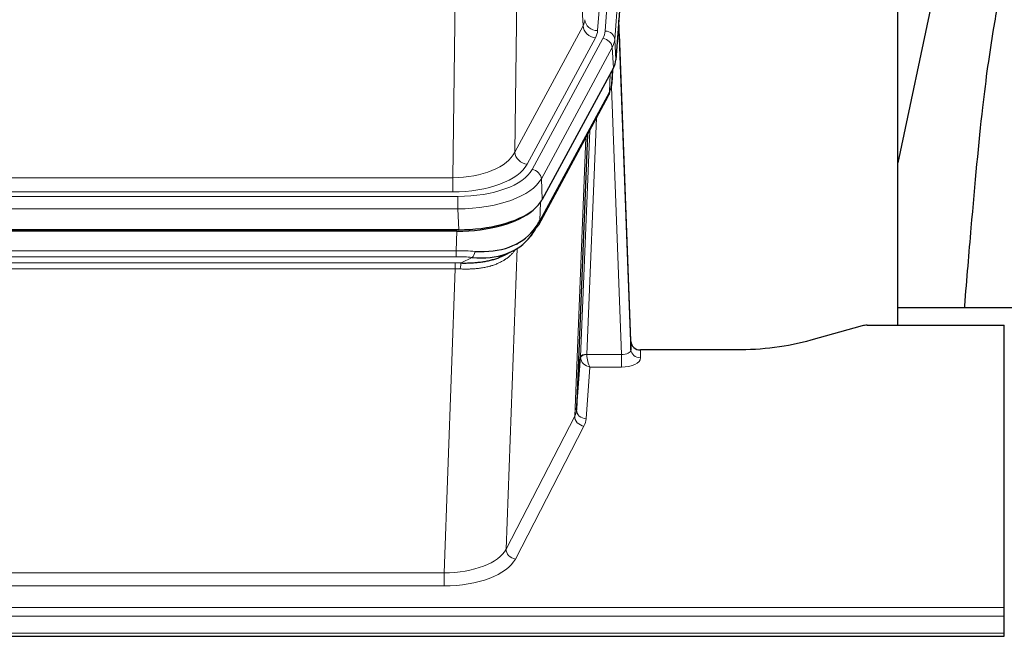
# Model space of a CAD drawing. Header units: inches. Extents: x 0 to 23760, y -13 to 16800.
# Tile 133 of 256: x 3846 to 4154, y 14203 to 14396. Entities that reach past the tile are written whole.
import ezdxf

# ---------------------------------------------------------------- set-up
doc = ezdxf.new("R2010")
doc.units = ezdxf.units.IN
doc.layers.add('1', color=7, linetype='Continuous', true_color=0xffffff)

msp = doc.modelspace()

# ---------------------------------------------------------------- linework, layer by layer
at = {"layer": '1', "color": 110, "linetype": 'Continuous', "lineweight": 13}
for p, q in [((4040.042, 14565.248), (4026.975, 14392.475)), ((4029.323, 14392.323), (4042.433, 14565.683)), ((4045.427, 14563.113), (4032.317, 14389.753)), ((4022.402, 14393.993), (4018.051, 14468.245)), ((4002.008, 14430.1), (4001.05, 14354.449)), ((3981.608, 14346.414), (3982.576, 14422.91)), ((4001.05, 14354.449), (4022.402, 14393.993)), ((4004.926, 14350.641), (4026.278, 14390.184)), ((4006.451, 14348.966), (4028.625, 14390.032)), ((4032.317, 14389.753), (4032.69, 14383.38)), ((4031.532, 14387.175), (4009.358, 14346.11)), ((4031.906, 14380.803), (4031.532, 14387.175)), ((4031.421, 14375.878), (4031.775, 14380.562)), ((4030.636, 14373.298), (4030.855, 14378.856)), ((4034.403, 14291.054), (4031.272, 14374.906)), ((4008.889, 14333.023), (4030.636, 14373.298)), ((4026.619, 14365.193), (4023.596, 14291.141)), ((4019.785, 14271.747), (4023.252, 14358.958)), ((4021.599, 14290.375), (4024.492, 14361.253)), ((3768.964, 14346.414), (3981.608, 14346.414)), ((3981.608, 14342.001), (3981.608, 14346.414)), ((4009.358, 14346.11), (4009.651, 14339.588)), ((3767.376, 14340.577), (3983.196, 14340.577)), ((3981.608, 14342.001), (3768.964, 14342.001)), ((3983.196, 14336.672), (3983.196, 14340.577)), ((4009.065, 14338.658), (4008.889, 14333.023)), ((3983.196, 14336.672), (3767.376, 14336.672)), ((3983.489, 14330.15), (3983.196, 14336.672)), ((3982.707, 14323.577), (3982.898, 14329.669)), ((4001.999, 14325.937), (4001.961, 14325.843)), ((3767.865, 14323.577), (3982.707, 14323.577)), ((3982.707, 14321.712), (3767.865, 14321.712)), ((3982.707, 14321.712), (3982.707, 14323.577)), ((3984.278, 14319.738), (3987.731, 14321.484)), ((4001.736, 14324.272), (3998.3, 14230.132)), ((3768.207, 14319.77), (3982.365, 14319.77)), ((3982.365, 14317.904), (3982.365, 14319.77)), ((3982.365, 14317.904), (3768.207, 14317.904)), ((3978.891, 14222.729), (3982.365, 14317.904)), ((4023.598, 14291.054), (4034.403, 14291.054)), ((4034.403, 14291.054), (4034.403, 14287.139)), ((4040.383, 14292.501), (4040.394, 14290.053)), ((4024.561, 14287.139), (4023.367, 14270.991)), ((4034.403, 14287.139), (4024.561, 14287.139)), ((3998.3, 14230.132), (4019.785, 14271.747)), ((4022.693, 14268.684), (4001.208, 14227.069)), ((3771.681, 14222.729), (3978.891, 14222.729)), ((3978.891, 14222.729), (3978.891, 14218.627)), ((3978.891, 14218.627), (3771.681, 14218.627)), ((3597.286, 14211.867), (4154.286, 14211.867)), ((3597.286, 14209.133), (4154.286, 14209.133)), ((3597.286, 14203.885), (4154.286, 14203.885))]:
    msp.add_line(p, q, dxfattribs=at)
at = {"layer": '1', "color": 2, "linetype": 'Continuous', "lineweight": 25}
for p, q in [((4045.808, 14556.834), (4032.69, 14383.38)), ((4120.946, 14300.268), (4120.946, 14489.07)), ((4139.469, 14438.989), (4120.946, 14351.095)), ((4037.385, 14295.123), (4033.627, 14395.762)), ((4033.707, 14391.368), (4037.395, 14292.586)), ((4031.906, 14380.803), (4009.651, 14339.588)), ((4031.415, 14375.764), (4031.778, 14380.566)), ((4031.592, 14380.222), (4031.421, 14375.878)), ((4031.415, 14375.764), (4031.421, 14375.878)), ((4008.53, 14331.693), (4030.277, 14371.968)), ((4023.798, 14359.968), (4020.37, 14273.758)), ((3983.489, 14330.15), (3767.083, 14330.15)), ((3982.898, 14329.669), (3767.674, 14329.669)), ((3997.595, 14322.105), (4000.388, 14323.516)), ((4120.949, 14305.841), (4192.946, 14305.841)), ((4109.83, 14300.073), (4093.665, 14295.542)), ((4111.329, 14300.268), (4154.286, 14300.268)), ((4154.286, 14211.867), (4154.286, 14300.268)), ((4037.395, 14292.586), (4037.385, 14295.123)), ((4070.286, 14292.501), (4040.383, 14292.501)), ((4020.37, 14273.758), (4021.599, 14290.375)), ((4154.286, 14209.133), (4154.286, 14211.867)), ((4154.286, 14203.885), (4154.286, 14209.133)), ((3597.286, 14202.869), (4154.286, 14202.869)), ((4154.286, 14202.869), (4154.286, 14203.885))]:
    msp.add_line(p, q, dxfattribs=at)
at = {"layer": '1', "color": 110, "linetype": 'Continuous', "lineweight": 13}
for centre, major_axis, ratio, start_param, end_param in [((4002.957, 14396.414), (-20.038, 0.241), 0.4621297, 2.903225, 3.1123764), ((4026.975, 14396.023), (3.989, -0.302), 0.8864705, 3.2608937, 4.7793301), ((4026.278, 14393.732), (3.52, -1.9), 0.8606628, 3.6289862, 5.1474227), ((4002.957, 14392.866), (-24.033, 0.005), 0.4611335, 2.8976848, 3.1068362), ((4005.305, 14392.713), (-24.033, 0.005), 0.4611335, 2.8976848, 3.1068362), ((4029.323, 14389.662), (2.991, -0.226), 0.8864705, 0.119301, 1.6377375), ((4033.707, 14389.215), (-0.214, 6.443), 0.0117452, 5.0526437, 5.774114), ((4028.625, 14387.371), (2.64, -1.425), 0.8606628, 0.4873936, 2.00583), ((4005.305, 14390.052), (27.028, 0.171), 0.4605352, 6.0362132, 6.2453646), ((4030.709, 14391.277), (2.998, 0.112), 0.4302668, 5.7021495, 6.2671208), ((4026.757, 14373.869), (3.52, -1.9), 0.8606628, 0.0000038, 0.4001271), ((4003.626, 14356.089), (27.538, 20.422), 0.1820483, 5.9117299, 5.9437101), ((3981.687, 14357.022), (20.002, 0.126), 0.5302672, 4.7050812, 6.0263936), ((4004.926, 14354.189), (-3.52, 1.9), 0.8606628, 0.4873936, 2.00583), ((3981.687, 14353.474), (24.002, 0.049), 0.477994, 4.708097, 6.0294094), ((3983.145, 14351.674), (-24.02, 0.03), 0.4619935, 1.5735185, 2.8978281), ((3983.145, 14349.013), (27.018, 0.111), 0.4567867, 4.7124116, 6.0367213), ((4006.451, 14346.305), (2.64, -1.425), 0.8606628, 0.4873936, 2.00583), ((4005.01, 14333.593), (3.52, -1.9), 0.8606628, 0.0000038, 0.4001271), ((3982.057, 14316.143), (27.015, 0.091), 0.2751837, 1.3250001, 1.545831), ((3982.057, 14312.308), (23.017, 0.318), 0.4083138, 1.3161001, 1.5369309), ((3987.731, 14325.319), (-0.368, -3.983), 0.2964475, 0.3019504, 1.0888865), ((3981.575, 14309.957), (24.025, 0.387), 0.4081206, 1.4515092, 1.5313568), ((3984.278, 14315.903), (0.131, 3.998), 0.1099517, 0.2897867, 1.0584981), ((3981.575, 14306.122), (20.023, 0.877), 0.5868265, 1.4258227, 1.5056703), ((4023.596, 14290.28), (1.998, -0.082), 0.4302193, 1.5883537, 3.1255299), ((4023.598, 14290.193), (-1.996, -0.13), 0.4297663, 4.6843512, 6.2157251), ((4024.596, 14291.11), (1.001, 0.011), 0.9036689, 3.0949665, 3.1907321), ((4024.561, 14289.763), (-0.506, 2.997), 0.2740591, 1.0794715, 2.5891813), ((4034.39, 14292.677), (-3.004, 0.138), 0.5390598, 1.5996723, 3.1704686), ((4040.394, 14292.677), (-3, -0.013), 0.8746179, 0.0299147, 1.5670846), ((4024.596, 14290.249), (-2.996, 0.15), 0.8842155, 0.0089587, 0.1047242), ((4024.561, 14289.763), (-2.669, 1.608), 0.8008031, 0.5106166, 2.0203264), ((4034.39, 14290.053), (-6.003, 0.008), 0.4854373, 1.5734916, 3.1442879), ((4000.367, 14274.012), (20.016, 0.121), 0.4848834, 6.0350943, 6.2444185), ((4023.367, 14273.615), (2.992, -0.221), 0.8740585, 3.1714428, 4.7769181), ((4022.693, 14271.308), (2.666, -1.376), 0.8484453, 3.5215353, 5.1252561), ((4000.367, 14271.388), (23.014, 0.002), 0.4845187, 6.038018, 6.2473422), ((3978.885, 14232.402), (20.013, 0.104), 0.483363, 4.7101919, 6.0355739), ((4001.208, 14229.693), (2.666, -1.376), 0.8484453, 3.5215353, 5.1252561), ((3978.885, 14229.779), (-23.012, 0.004), 0.4845836, 1.5711584, 2.8965404)]:
    msp.add_ellipse(centre, major_axis=major_axis, ratio=ratio, start_param=start_param, end_param=end_param, dxfattribs=at)
at = {"layer": '1', "color": 2, "linetype": 'Continuous', "lineweight": 25}
for centre, major_axis, ratio, start_param, end_param in [((4005.67, 14383.819), (-27.037, 0.006), 0.4611335, 2.8976848, 3.1068362), ((4004.777, 14385.365), (-26.161, 11.46), 0.4493681, 3.1218709, 3.267222), ((4003.626, 14356.089), (27.174, 22.247), 0.2659526, 6.0029112, 6.0348913), ((4026.923, 14374.189), (3.584, -1.776), 0.8816114, 6.2824956, 6.6531678), ((3983.431, 14342.634), (-27.023, 0.034), 0.4619935, 2.6128783, 2.8978281), ((3982.872, 14342.143), (-27.01, 0.015), 0.4618579, 1.5720062, 2.656), ((3983.431, 14342.634), (-27.023, 0.034), 0.4619935, 1.5735185, 2.6128783), ((3984.754, 14313.281), (23.434, 19.972), 0.1471226, 5.6997031, 5.9205339), ((3982.057, 14316.143), (27.355, 20.182), 0.1876908, 5.6857719, 5.9066027), ((4005.01, 14333.593), (3.52, -1.9), 0.8606628, 5.9153676, 6.2831892), ((3982.96, 14344.961), (-23.359, 16.381), 0.7286412, 2.2260513, 3.1098882), ((3982.96, 14344.961), (-25.329, 12.681), 0.6929209, 2.1169098, 3.0007467), ((4003.233, 14330.911), (3.195, -2.407), 0.6715965, 6.033487, 6.820423), ((4005.132, 14323.421), (-3.388, 2.127), 0.8041825, 6.1083502, 6.2835535), ((4111.332, 14298.811), (-3, 0.002), 0.4856498, 4.7136997, 5.2369038), ((4040.383, 14295.214), (-3, 0.002), 0.9042699, 0.0343167, 1.5714866)]:
    msp.add_ellipse(centre, major_axis=major_axis, ratio=ratio, start_param=start_param, end_param=end_param, dxfattribs=at)
for points, knots in [([(4168.808, 14439.05), (4166.93, 14436.569), (4160.329, 14426.651), (4153.695, 14408.823), (4150.505, 14391.773), (4147.112, 14367.721), (4144.419, 14337.563), (4142.452, 14314.641), (4141.795, 14306.024), (4141.783, 14305.865)], [0, 0, 0, 0, 0.0518113, 0.2036205, 0.372795, 0.587921, 0.850882, 0.9972478, 1, 1, 1, 1]), ([(3984.278, 14319.738), (3984.796, 14319.729), (3985.311, 14319.727), (3986.336, 14319.739), (3986.846, 14319.754), (3987.481, 14319.784), (3987.607, 14319.79), (3987.861, 14319.805), (3987.987, 14319.812), (3988.363, 14319.837), (3988.613, 14319.856), (3989.354, 14319.92), (3989.841, 14319.973), (3990.8, 14320.098), (3991.272, 14320.17), (3992.201, 14320.336), (3992.657, 14320.429), (3993.331, 14320.586), (3993.554, 14320.641), (3993.884, 14320.728), (3993.994, 14320.758), (3994.158, 14320.803), (3994.213, 14320.819), (3994.321, 14320.85), (3994.808, 14320.991), (3995.276, 14321.144), (3996.082, 14321.436), (3996.78, 14321.714), (3997.434, 14322.023), (3997.715, 14322.166)], [0, 0, 0, 0, 0.1020877, 0.1020877, 0.2041754, 0.2041754, 0.2296973, 0.2296973, 0.2552192, 0.2552192, 0.3062631, 0.3062631, 0.4083508, 0.4083508, 0.5104385, 0.5104385, 0.6125262, 0.6125262, 0.66357, 0.66357, 0.6890919, 0.6890919, 0.7018529, 0.7018529, 0.7146139, 0.8167015, 0.8167015, 0.9187892, 1, 1, 1, 1]), ([(4093.665, 14295.542), (4090.132, 14294.552), (4086.33, 14293.787), (4078.447, 14292.762), (4074.367, 14292.501), (4070.286, 14292.501)], [0, 0, 0, 0, 0.5, 0.5, 1, 1, 1, 1])]:
    msp.add_open_spline(points, degree=3, knots=knots, dxfattribs=at)
msp.add_open_spline([(4030.277, 14371.968), (4030.397, 14372.191), (4030.508, 14372.413)], degree=2, dxfattribs=at)
at = {"layer": '1', "color": 110, "linetype": 'Continuous', "lineweight": 13}
msp.add_open_spline([(4001.338, 14324.146), (4001.182, 14323.894), (4001.01, 14323.645), (4000.635, 14323.155), (4000.432, 14322.914), (3999.994, 14322.443), (3999.759, 14322.212), (3999.259, 14321.763), (3998.994, 14321.543), (3998.571, 14321.224), (3998.427, 14321.12), (3998.203, 14320.965), (3998.128, 14320.914), (3997.976, 14320.813), (3997.899, 14320.763), (3997.51, 14320.517), (3997.187, 14320.33), (3996.518, 14319.974), (3995.824, 14319.638), (3995.082, 14319.34), (3994.317, 14319.063), (3993.922, 14318.934), (3993.464, 14318.801), (3993.413, 14318.786), (3993.311, 14318.757), (3993.259, 14318.743), (3993.104, 14318.701), (3992.793, 14318.618), (3992.478, 14318.542), (3991.843, 14318.397), (3991.413, 14318.313), (3990.539, 14318.164), (3990.095, 14318.101), (3989.193, 14317.995), (3988.735, 14317.952), (3988.038, 14317.903), (3987.804, 14317.889), (3987.45, 14317.872), (3987.332, 14317.867), (3987.094, 14317.858), (3986.975, 14317.854), (3986.379, 14317.837), (3985.899, 14317.833), (3984.933, 14317.842), (3984.447, 14317.855), (3983.959, 14317.875)], degree=3, knots=[0, 0, 0, 0, 0.0625, 0.0625, 0.125, 0.125, 0.1875, 0.1875, 0.25, 0.25, 0.28125, 0.28125, 0.296875, 0.296875, 0.3125, 0.3125, 0.375, 0.375, 0.4375, 0.5, 0.5, 0.5625, 0.5625, 0.5703125, 0.5703125, 0.578125, 0.578125, 0.59375, 0.625, 0.625, 0.6875, 0.6875, 0.75, 0.75, 0.8125, 0.8125, 0.84375, 0.84375, 0.859375, 0.859375, 0.875, 0.875, 0.9375, 0.9375, 1, 1, 1, 1], dxfattribs=at)

doc.saveas('drawing.dxf')
